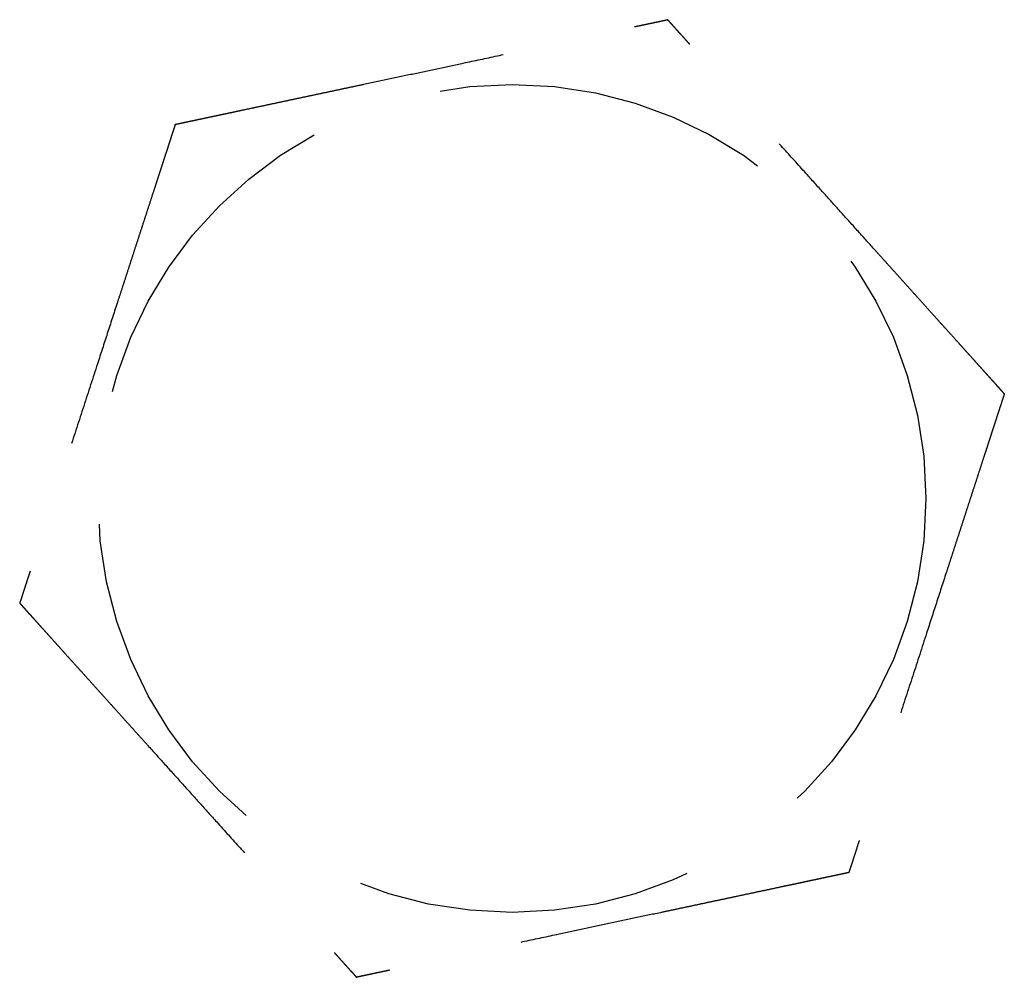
# Model space of a CAD drawing. Header units: millimetres. Extents: x -50096 to 615650, y 194565 to 243945.
# Tile 142 of 256: x 239912 to 239927, y 221488 to 221503. Entities that reach past the tile are written whole.
import ezdxf

# ---------------------------------------------------------------- set-up
doc = ezdxf.new("R2010")
doc.units = ezdxf.units.MM
doc.linetypes.add('ГТО-1 Пунктир', pattern=[7, 5, -2])
doc.layers.add('ГТО-2_Размеры_035', color=2, linetype='Continuous', lineweight=35)
doc.layers.add('ОГОС_Пунктир_025', color=151, linetype='ГТО-1 Пунктир', lineweight=25)

# ---------------------------------------------------------------- blocks, each defined once
blk = doc.blocks.new('ОГСО_Затвор_План')
at = {"layer": 'ОГОС_Пунктир_025'}
blk.add_circle((-1074.17, 57.5), 6.172, dxfattribs=at)
blk.add_circle((-1074.17, 57.5), 6.172, dxfattribs=at)
for points, knots in [([(-1077.923, 64), (-1077.923, 63.999), (-1077.925, 63.997), (-1077.927, 63.992), (-1077.93, 63.988), (-1077.934, 63.982), (-1077.938, 63.974), (-1077.943, 63.965), (-1077.95, 63.954), (-1077.957, 63.94), (-1077.966, 63.925), (-1077.976, 63.909), (-1077.986, 63.891), (-1077.999, 63.869), (-1078.014, 63.843), (-1078.031, 63.813), (-1078.05, 63.78), (-1078.069, 63.747), (-1078.089, 63.712), (-1078.11, 63.676), (-1078.135, 63.632), (-1078.165, 63.581), (-1078.199, 63.522), (-1078.234, 63.461), (-1078.27, 63.399), (-1078.306, 63.336), (-1078.343, 63.272), (-1078.381, 63.206), (-1078.435, 63.112), (-1078.507, 62.989), (-1078.595, 62.835), (-1078.685, 62.68), (-1078.775, 62.524), (-1078.866, 62.367), (-1078.957, 62.208), (-1079.049, 62.049), (-1079.141, 61.89), (-1079.233, 61.73), (-1079.374, 61.487), (-1079.562, 61.16), (-1079.831, 60.695), (-1080.132, 60.173), (-1080.387, 59.732), (-1080.562, 59.428), (-1080.659, 59.261), (-1080.755, 59.094), (-1080.851, 58.929), (-1080.946, 58.765), (-1081.039, 58.602), (-1081.12, 58.462), (-1081.188, 58.344), (-1081.243, 58.249), (-1081.298, 58.155), (-1081.344, 58.075), (-1081.381, 58.01), (-1081.41, 57.96), (-1081.439, 57.91), (-1081.467, 57.862), (-1081.494, 57.815), (-1081.52, 57.77), (-1081.542, 57.732), (-1081.561, 57.699), (-1081.577, 57.671), (-1081.592, 57.646), (-1081.606, 57.621), (-1081.619, 57.599), (-1081.63, 57.579), (-1081.639, 57.563), (-1081.647, 57.55), (-1081.653, 57.539), (-1081.659, 57.528), (-1081.664, 57.52), (-1081.669, 57.512), (-1081.672, 57.507), (-1081.674, 57.504), (-1081.675, 57.501), (-1081.675, 57.501), (-1081.676, 57.5)], [0, 0, 0, 0, 0.004183, 0.008798, 0.014277, 0.021052, 0.029555, 0.040217, 0.053196, 0.068474, 0.085817, 0.104991, 0.125761, 0.147894, 0.180988, 0.216154, 0.253227, 0.292043, 0.332438, 0.374248, 0.417309, 0.483329, 0.551509, 0.621608, 0.693385, 0.766598, 0.841007, 0.916369, 0.992445, 1.16744, 1.344595, 1.523627, 1.704251, 1.886185, 2.069143, 2.252842, 2.436999, 2.621329, 2.805548, 3.279758, 3.752764, 4.418916, 5.086098, 5.279545, 5.472705, 5.665157, 5.856476, 6.046242, 6.23403, 6.419418, 6.531407, 6.641933, 6.750592, 6.856976, 6.916916, 6.975717, 7.033125, 7.088886, 7.142748, 7.194455, 7.243755, 7.276849, 7.308455, 7.338404, 7.366526, 7.392651, 7.41661, 7.433191, 7.448323, 7.461896, 7.473799, 7.483921, 7.492153, 7.498384, 7.502503, 7.504448, 7.505534, 7.505534, 7.505534, 7.505534]), ([(-1077.923, 64), (-1077.923, 63.999), (-1077.925, 63.997), (-1077.927, 63.992), (-1077.93, 63.988), (-1077.934, 63.982), (-1077.938, 63.974), (-1077.943, 63.965), (-1077.95, 63.954), (-1077.957, 63.94), (-1077.966, 63.925), (-1077.976, 63.909), (-1077.986, 63.891), (-1077.999, 63.869), (-1078.014, 63.843), (-1078.031, 63.813), (-1078.05, 63.78), (-1078.069, 63.747), (-1078.089, 63.712), (-1078.11, 63.676), (-1078.135, 63.632), (-1078.165, 63.581), (-1078.199, 63.522), (-1078.234, 63.461), (-1078.27, 63.399), (-1078.306, 63.336), (-1078.343, 63.272), (-1078.381, 63.206), (-1078.435, 63.112), (-1078.507, 62.989), (-1078.595, 62.835), (-1078.685, 62.68), (-1078.775, 62.524), (-1078.866, 62.367), (-1078.957, 62.208), (-1079.049, 62.049), (-1079.141, 61.89), (-1079.233, 61.73), (-1079.374, 61.487), (-1079.562, 61.16), (-1079.831, 60.695), (-1080.132, 60.173), (-1080.387, 59.732), (-1080.562, 59.428), (-1080.659, 59.261), (-1080.755, 59.094), (-1080.851, 58.929), (-1080.946, 58.765), (-1081.039, 58.602), (-1081.12, 58.462), (-1081.188, 58.344), (-1081.243, 58.249), (-1081.298, 58.155), (-1081.344, 58.075), (-1081.381, 58.01), (-1081.41, 57.96), (-1081.439, 57.91), (-1081.467, 57.862), (-1081.494, 57.815), (-1081.52, 57.77), (-1081.542, 57.732), (-1081.561, 57.699), (-1081.577, 57.671), (-1081.592, 57.646), (-1081.606, 57.621), (-1081.619, 57.599), (-1081.63, 57.579), (-1081.639, 57.563), (-1081.647, 57.55), (-1081.653, 57.539), (-1081.659, 57.528), (-1081.664, 57.52), (-1081.669, 57.512), (-1081.672, 57.507), (-1081.674, 57.504), (-1081.675, 57.501), (-1081.675, 57.501), (-1081.676, 57.5)], [0, 0, 0, 0, 0.004183, 0.008798, 0.014277, 0.021052, 0.029555, 0.040217, 0.053196, 0.068474, 0.085817, 0.104991, 0.125761, 0.147894, 0.180988, 0.216154, 0.253227, 0.292043, 0.332438, 0.374248, 0.417309, 0.483329, 0.551509, 0.621608, 0.693385, 0.766598, 0.841007, 0.916369, 0.992445, 1.16744, 1.344595, 1.523627, 1.704251, 1.886185, 2.069143, 2.252842, 2.436999, 2.621329, 2.805548, 3.279758, 3.752764, 4.418916, 5.086098, 5.279545, 5.472705, 5.665157, 5.856476, 6.046242, 6.23403, 6.419418, 6.531407, 6.641933, 6.750592, 6.856976, 6.916916, 6.975717, 7.033125, 7.088886, 7.142748, 7.194455, 7.243755, 7.276849, 7.308455, 7.338404, 7.366526, 7.392651, 7.41661, 7.433191, 7.448323, 7.461896, 7.473799, 7.483921, 7.492153, 7.498384, 7.502503, 7.504448, 7.505534, 7.505534, 7.505534, 7.505534]), ([(-1077.923, 64), (-1077.922, 64), (-1077.919, 64), (-1077.915, 64), (-1077.91, 64), (-1077.905, 64), (-1077.899, 64), (-1077.891, 64), (-1077.881, 64), (-1077.87, 64), (-1077.857, 64), (-1077.842, 64), (-1077.826, 64), (-1077.809, 64), (-1077.79, 64), (-1077.768, 64), (-1077.741, 64), (-1077.71, 64), (-1077.678, 64), (-1077.644, 64), (-1077.609, 64), (-1077.573, 64), (-1077.535, 64), (-1077.49, 64), (-1077.437, 64), (-1077.376, 64), (-1077.313, 64), (-1077.249, 64), (-1077.183, 64), (-1077.117, 64), (-1077.05, 64), (-1076.981, 64), (-1076.881, 64), (-1076.749, 64), (-1076.584, 64), (-1076.417, 64), (-1076.248, 64), (-1076.079, 64), (-1075.909, 64), (-1075.737, 64), (-1075.566, 64), (-1075.394, 64), (-1075.222, 64), (-1074.98, 64), (-1074.669, 64), (-1074.29, 64), (-1073.911, 64), (-1073.485, 64), (-1073.012, 64), (-1072.622, 64), (-1072.363, 64), (-1072.235, 64), (-1072.108, 64), (-1071.981, 64), (-1071.855, 64), (-1071.729, 64), (-1071.605, 64), (-1071.483, 64), (-1071.374, 64), (-1071.28, 64), (-1071.201, 64), (-1071.122, 64), (-1071.045, 64), (-1070.979, 64), (-1070.923, 64), (-1070.877, 64), (-1070.832, 64), (-1070.789, 64), (-1070.747, 64), (-1070.707, 64), (-1070.668, 64), (-1070.634, 64), (-1070.605, 64), (-1070.581, 64), (-1070.558, 64), (-1070.536, 64), (-1070.516, 64), (-1070.498, 64), (-1070.481, 64), (-1070.467, 64), (-1070.455, 64), (-1070.445, 64), (-1070.436, 64), (-1070.429, 64), (-1070.424, 64), (-1070.42, 64), (-1070.418, 64), (-1070.418, 64), (-1070.417, 64)], [0, 0, 0, 0, 0.003645, 0.007566, 0.01204, 0.017343, 0.023752, 0.031543, 0.040993, 0.052264, 0.065302, 0.079955, 0.096068, 0.113488, 0.132062, 0.151634, 0.180994, 0.211959, 0.244418, 0.278261, 0.313376, 0.349653, 0.386981, 0.425249, 0.484863, 0.546213, 0.609126, 0.67343, 0.738954, 0.805525, 0.872972, 0.941123, 1.009805, 1.173351, 1.338694, 1.505627, 1.673942, 1.843431, 2.013887, 2.185103, 2.356869, 2.528979, 2.701226, 2.8734, 3.253796, 3.633187, 4.011942, 4.390425, 4.911078, 5.431731, 5.559867, 5.687803, 5.81535, 5.942319, 6.068521, 6.193767, 6.317868, 6.440634, 6.561877, 6.642693, 6.722516, 6.801133, 6.878331, 6.953896, 7.000474, 7.046161, 7.090798, 7.134226, 7.176284, 7.216813, 7.255653, 7.292644, 7.318036, 7.342284, 7.365288, 7.386943, 7.407149, 7.425803, 7.442802, 7.456039, 7.467883, 7.478242, 7.487027, 7.494147, 7.499513, 7.503033, 7.504638, 7.505536, 7.505536, 7.505536, 7.505536]), ([(-1077.923, 64), (-1077.922, 64), (-1077.919, 64), (-1077.915, 64), (-1077.91, 64), (-1077.905, 64), (-1077.899, 64), (-1077.891, 64), (-1077.881, 64), (-1077.87, 64), (-1077.857, 64), (-1077.842, 64), (-1077.826, 64), (-1077.809, 64), (-1077.79, 64), (-1077.768, 64), (-1077.741, 64), (-1077.71, 64), (-1077.678, 64), (-1077.644, 64), (-1077.609, 64), (-1077.573, 64), (-1077.535, 64), (-1077.49, 64), (-1077.437, 64), (-1077.376, 64), (-1077.313, 64), (-1077.249, 64), (-1077.183, 64), (-1077.117, 64), (-1077.05, 64), (-1076.981, 64), (-1076.881, 64), (-1076.749, 64), (-1076.584, 64), (-1076.417, 64), (-1076.248, 64), (-1076.079, 64), (-1075.909, 64), (-1075.737, 64), (-1075.566, 64), (-1075.394, 64), (-1075.222, 64), (-1074.98, 64), (-1074.669, 64), (-1074.29, 64), (-1073.911, 64), (-1073.485, 64), (-1073.012, 64), (-1072.622, 64), (-1072.363, 64), (-1072.235, 64), (-1072.108, 64), (-1071.981, 64), (-1071.855, 64), (-1071.729, 64), (-1071.605, 64), (-1071.483, 64), (-1071.374, 64), (-1071.28, 64), (-1071.201, 64), (-1071.122, 64), (-1071.045, 64), (-1070.979, 64), (-1070.923, 64), (-1070.877, 64), (-1070.832, 64), (-1070.789, 64), (-1070.747, 64), (-1070.707, 64), (-1070.668, 64), (-1070.634, 64), (-1070.605, 64), (-1070.581, 64), (-1070.558, 64), (-1070.536, 64), (-1070.516, 64), (-1070.498, 64), (-1070.481, 64), (-1070.467, 64), (-1070.455, 64), (-1070.445, 64), (-1070.436, 64), (-1070.429, 64), (-1070.424, 64), (-1070.42, 64), (-1070.418, 64), (-1070.418, 64), (-1070.417, 64)], [0, 0, 0, 0, 0.003645, 0.007566, 0.01204, 0.017343, 0.023752, 0.031543, 0.040993, 0.052264, 0.065302, 0.079955, 0.096068, 0.113488, 0.132062, 0.151634, 0.180994, 0.211959, 0.244418, 0.278261, 0.313376, 0.349653, 0.386981, 0.425249, 0.484863, 0.546213, 0.609126, 0.67343, 0.738954, 0.805525, 0.872972, 0.941123, 1.009805, 1.173351, 1.338694, 1.505627, 1.673942, 1.843431, 2.013887, 2.185103, 2.356869, 2.528979, 2.701226, 2.8734, 3.253796, 3.633187, 4.011942, 4.390425, 4.911078, 5.431731, 5.559867, 5.687803, 5.81535, 5.942319, 6.068521, 6.193767, 6.317868, 6.440634, 6.561877, 6.642693, 6.722516, 6.801133, 6.878331, 6.953896, 7.000474, 7.046161, 7.090798, 7.134226, 7.176284, 7.216813, 7.255653, 7.292644, 7.318036, 7.342284, 7.365288, 7.386943, 7.407149, 7.425803, 7.442802, 7.456039, 7.467883, 7.478242, 7.487027, 7.494147, 7.499513, 7.503033, 7.504638, 7.505536, 7.505536, 7.505536, 7.505536]), ([(-1066.664, 57.5), (-1066.665, 57.501), (-1066.666, 57.504), (-1066.668, 57.507), (-1066.671, 57.511), (-1066.673, 57.516), (-1066.677, 57.521), (-1066.681, 57.528), (-1066.685, 57.536), (-1066.691, 57.546), (-1066.697, 57.557), (-1066.705, 57.57), (-1066.713, 57.584), (-1066.721, 57.599), (-1066.731, 57.615), (-1066.743, 57.636), (-1066.757, 57.661), (-1066.775, 57.692), (-1066.794, 57.725), (-1066.814, 57.759), (-1066.834, 57.794), (-1066.855, 57.831), (-1066.88, 57.873), (-1066.907, 57.921), (-1066.938, 57.974), (-1066.969, 58.028), (-1067.001, 58.084), (-1067.034, 58.141), (-1067.067, 58.198), (-1067.101, 58.257), (-1067.135, 58.316), (-1067.185, 58.402), (-1067.251, 58.517), (-1067.334, 58.66), (-1067.418, 58.805), (-1067.502, 58.95), (-1067.586, 59.097), (-1067.672, 59.245), (-1067.757, 59.393), (-1067.843, 59.542), (-1067.929, 59.691), (-1068.015, 59.84), (-1068.136, 60.049), (-1068.291, 60.318), (-1068.481, 60.647), (-1068.67, 60.975), (-1068.883, 61.344), (-1069.12, 61.753), (-1069.318, 62.096), (-1069.452, 62.329), (-1069.524, 62.454), (-1069.596, 62.578), (-1069.667, 62.701), (-1069.738, 62.823), (-1069.808, 62.945), (-1069.877, 63.064), (-1069.936, 63.167), (-1069.986, 63.253), (-1070.026, 63.322), (-1070.065, 63.39), (-1070.103, 63.457), (-1070.137, 63.514), (-1070.165, 63.563), (-1070.187, 63.602), (-1070.21, 63.641), (-1070.231, 63.678), (-1070.252, 63.715), (-1070.273, 63.75), (-1070.292, 63.783), (-1070.31, 63.814), (-1070.325, 63.841), (-1070.339, 63.865), (-1070.352, 63.888), (-1070.364, 63.909), (-1070.376, 63.928), (-1070.385, 63.944), (-1070.392, 63.957), (-1070.398, 63.967), (-1070.403, 63.976), (-1070.408, 63.984), (-1070.411, 63.99), (-1070.414, 63.995), (-1070.416, 63.998), (-1070.417, 63.999), (-1070.417, 64), (-1070.417, 64)], [0, 0, 0, 0, 0.003647, 0.00757, 0.012046, 0.017351, 0.023761, 0.031553, 0.041004, 0.052275, 0.065312, 0.079964, 0.096076, 0.113495, 0.132067, 0.151638, 0.185325, 0.221088, 0.258762, 0.298181, 0.33918, 0.381592, 0.425253, 0.48487, 0.546221, 0.609136, 0.673441, 0.738966, 0.805539, 0.872987, 0.941139, 1.009822, 1.173367, 1.33871, 1.505642, 1.673957, 1.843445, 2.013901, 2.185115, 2.356881, 2.528991, 2.701236, 2.87341, 3.253801, 3.633189, 4.01194, 4.390419, 4.911076, 5.431733, 5.575876, 5.719736, 5.863044, 6.005531, 6.146927, 6.286964, 6.425373, 6.561883, 6.642701, 6.722526, 6.801145, 6.878344, 6.95391, 7.000486, 7.046172, 7.090808, 7.134234, 7.176291, 7.216819, 7.255659, 7.292649, 7.322166, 7.350103, 7.376299, 7.400591, 7.422816, 7.442813, 7.456049, 7.467891, 7.478249, 7.487032, 7.49415, 7.499512, 7.503029, 7.504631, 7.505526, 7.505526, 7.505526, 7.505526]), ([(-1066.664, 57.5), (-1066.665, 57.501), (-1066.666, 57.504), (-1066.668, 57.507), (-1066.671, 57.511), (-1066.673, 57.516), (-1066.677, 57.521), (-1066.681, 57.528), (-1066.685, 57.536), (-1066.691, 57.546), (-1066.697, 57.557), (-1066.705, 57.57), (-1066.713, 57.584), (-1066.721, 57.599), (-1066.731, 57.615), (-1066.743, 57.636), (-1066.757, 57.661), (-1066.775, 57.692), (-1066.794, 57.725), (-1066.814, 57.759), (-1066.834, 57.794), (-1066.855, 57.831), (-1066.88, 57.873), (-1066.907, 57.921), (-1066.938, 57.974), (-1066.969, 58.028), (-1067.001, 58.084), (-1067.034, 58.141), (-1067.067, 58.198), (-1067.101, 58.257), (-1067.135, 58.316), (-1067.185, 58.402), (-1067.251, 58.517), (-1067.334, 58.66), (-1067.418, 58.805), (-1067.502, 58.95), (-1067.586, 59.097), (-1067.672, 59.245), (-1067.757, 59.393), (-1067.843, 59.542), (-1067.929, 59.691), (-1068.015, 59.84), (-1068.136, 60.049), (-1068.291, 60.318), (-1068.481, 60.647), (-1068.67, 60.975), (-1068.883, 61.344), (-1069.12, 61.753), (-1069.318, 62.096), (-1069.452, 62.329), (-1069.524, 62.454), (-1069.596, 62.578), (-1069.667, 62.701), (-1069.738, 62.823), (-1069.808, 62.945), (-1069.877, 63.064), (-1069.936, 63.167), (-1069.986, 63.253), (-1070.026, 63.322), (-1070.065, 63.39), (-1070.103, 63.457), (-1070.137, 63.514), (-1070.165, 63.563), (-1070.187, 63.602), (-1070.21, 63.641), (-1070.231, 63.678), (-1070.252, 63.715), (-1070.273, 63.75), (-1070.292, 63.783), (-1070.31, 63.814), (-1070.325, 63.841), (-1070.339, 63.865), (-1070.352, 63.888), (-1070.364, 63.909), (-1070.376, 63.928), (-1070.385, 63.944), (-1070.392, 63.957), (-1070.398, 63.967), (-1070.403, 63.976), (-1070.408, 63.984), (-1070.411, 63.99), (-1070.414, 63.995), (-1070.416, 63.998), (-1070.417, 63.999), (-1070.417, 64), (-1070.417, 64)], [0, 0, 0, 0, 0.003647, 0.00757, 0.012046, 0.017351, 0.023761, 0.031553, 0.041004, 0.052275, 0.065312, 0.079964, 0.096076, 0.113495, 0.132067, 0.151638, 0.185325, 0.221088, 0.258762, 0.298181, 0.33918, 0.381592, 0.425253, 0.48487, 0.546221, 0.609136, 0.673441, 0.738966, 0.805539, 0.872987, 0.941139, 1.009822, 1.173367, 1.33871, 1.505642, 1.673957, 1.843445, 2.013901, 2.185115, 2.356881, 2.528991, 2.701236, 2.87341, 3.253801, 3.633189, 4.01194, 4.390419, 4.911076, 5.431733, 5.575876, 5.719736, 5.863044, 6.005531, 6.146927, 6.286964, 6.425373, 6.561883, 6.642701, 6.722526, 6.801145, 6.878344, 6.95391, 7.000486, 7.046172, 7.090808, 7.134234, 7.176291, 7.216819, 7.255659, 7.292649, 7.322166, 7.350103, 7.376299, 7.400591, 7.422816, 7.442813, 7.456049, 7.467891, 7.478249, 7.487032, 7.49415, 7.499512, 7.503029, 7.504631, 7.505526, 7.505526, 7.505526, 7.505526]), ([(-1081.676, 57.5), (-1081.675, 57.499), (-1081.674, 57.497), (-1081.672, 57.494), (-1081.669, 57.49), (-1081.667, 57.485), (-1081.663, 57.479), (-1081.659, 57.473), (-1081.655, 57.464), (-1081.649, 57.455), (-1081.643, 57.443), (-1081.635, 57.431), (-1081.627, 57.417), (-1081.619, 57.402), (-1081.609, 57.386), (-1081.597, 57.365), (-1081.583, 57.339), (-1081.565, 57.308), (-1081.546, 57.276), (-1081.526, 57.242), (-1081.506, 57.206), (-1081.485, 57.169), (-1081.46, 57.127), (-1081.433, 57.08), (-1081.402, 57.027), (-1081.371, 56.972), (-1081.339, 56.917), (-1081.306, 56.86), (-1081.273, 56.802), (-1081.239, 56.744), (-1081.205, 56.685), (-1081.155, 56.598), (-1081.089, 56.484), (-1081.006, 56.34), (-1080.922, 56.196), (-1080.838, 56.05), (-1080.754, 55.904), (-1080.668, 55.756), (-1080.583, 55.608), (-1080.497, 55.459), (-1080.411, 55.31), (-1080.325, 55.161), (-1080.204, 54.952), (-1080.049, 54.683), (-1079.859, 54.354), (-1079.67, 54.026), (-1079.457, 53.657), (-1079.22, 53.247), (-1079.022, 52.905), (-1078.888, 52.672), (-1078.816, 52.547), (-1078.744, 52.423), (-1078.673, 52.3), (-1078.602, 52.177), (-1078.532, 52.056), (-1078.463, 51.936), (-1078.404, 51.834), (-1078.354, 51.748), (-1078.314, 51.679), (-1078.275, 51.611), (-1078.237, 51.544), (-1078.203, 51.486), (-1078.175, 51.438), (-1078.153, 51.398), (-1078.13, 51.36), (-1078.109, 51.322), (-1078.088, 51.286), (-1078.067, 51.251), (-1078.048, 51.217), (-1078.03, 51.187), (-1078.015, 51.16), (-1078.001, 51.135), (-1077.988, 51.113), (-1077.976, 51.092), (-1077.964, 51.073), (-1077.955, 51.057), (-1077.948, 51.044), (-1077.942, 51.033), (-1077.937, 51.024), (-1077.932, 51.017), (-1077.929, 51.011), (-1077.926, 51.006), (-1077.924, 51.003), (-1077.923, 51.001), (-1077.923, 51.001), (-1077.923, 51)], [0, 0, 0, 0, 0.003646, 0.007569, 0.012045, 0.01735, 0.02376, 0.031553, 0.041004, 0.052275, 0.065314, 0.079968, 0.096081, 0.113501, 0.132074, 0.151646, 0.185331, 0.221092, 0.258763, 0.298179, 0.339174, 0.381583, 0.42524, 0.484855, 0.546205, 0.609119, 0.673425, 0.73895, 0.805523, 0.872972, 0.941125, 1.009809, 1.173357, 1.338702, 1.505636, 1.673952, 1.843442, 2.013898, 2.185113, 2.356879, 2.528989, 2.701235, 2.87341, 3.253803, 3.633193, 4.011945, 4.390427, 4.91108, 5.431733, 5.575876, 5.719737, 5.863045, 6.005532, 6.146929, 6.286966, 6.425374, 6.561883, 6.642698, 6.72252, 6.801136, 6.878333, 6.953897, 7.000475, 7.046163, 7.0908, 7.134229, 7.176287, 7.216817, 7.255658, 7.292649, 7.322166, 7.350103, 7.376298, 7.40059, 7.422815, 7.442813, 7.45605, 7.467893, 7.478252, 7.487037, 7.494156, 7.499519, 7.503037, 7.504639, 7.505534, 7.505534, 7.505534, 7.505534]), ([(-1081.676, 57.5), (-1081.675, 57.499), (-1081.674, 57.497), (-1081.672, 57.494), (-1081.669, 57.49), (-1081.667, 57.485), (-1081.663, 57.479), (-1081.659, 57.473), (-1081.655, 57.464), (-1081.649, 57.455), (-1081.643, 57.443), (-1081.635, 57.431), (-1081.627, 57.417), (-1081.619, 57.402), (-1081.609, 57.386), (-1081.597, 57.365), (-1081.583, 57.339), (-1081.565, 57.308), (-1081.546, 57.276), (-1081.526, 57.242), (-1081.506, 57.206), (-1081.485, 57.169), (-1081.46, 57.127), (-1081.433, 57.08), (-1081.402, 57.027), (-1081.371, 56.972), (-1081.339, 56.917), (-1081.306, 56.86), (-1081.273, 56.802), (-1081.239, 56.744), (-1081.205, 56.685), (-1081.155, 56.598), (-1081.089, 56.484), (-1081.006, 56.34), (-1080.922, 56.196), (-1080.838, 56.05), (-1080.754, 55.904), (-1080.668, 55.756), (-1080.583, 55.608), (-1080.497, 55.459), (-1080.411, 55.31), (-1080.325, 55.161), (-1080.204, 54.952), (-1080.049, 54.683), (-1079.859, 54.354), (-1079.67, 54.026), (-1079.457, 53.657), (-1079.22, 53.247), (-1079.022, 52.905), (-1078.888, 52.672), (-1078.816, 52.547), (-1078.744, 52.423), (-1078.673, 52.3), (-1078.602, 52.177), (-1078.532, 52.056), (-1078.463, 51.936), (-1078.404, 51.834), (-1078.354, 51.748), (-1078.314, 51.679), (-1078.275, 51.611), (-1078.237, 51.544), (-1078.203, 51.486), (-1078.175, 51.438), (-1078.153, 51.398), (-1078.13, 51.36), (-1078.109, 51.322), (-1078.088, 51.286), (-1078.067, 51.251), (-1078.048, 51.217), (-1078.03, 51.187), (-1078.015, 51.16), (-1078.001, 51.135), (-1077.988, 51.113), (-1077.976, 51.092), (-1077.964, 51.073), (-1077.955, 51.057), (-1077.948, 51.044), (-1077.942, 51.033), (-1077.937, 51.024), (-1077.932, 51.017), (-1077.929, 51.011), (-1077.926, 51.006), (-1077.924, 51.003), (-1077.923, 51.001), (-1077.923, 51.001), (-1077.923, 51)], [0, 0, 0, 0, 0.003646, 0.007569, 0.012045, 0.01735, 0.02376, 0.031553, 0.041004, 0.052275, 0.065314, 0.079968, 0.096081, 0.113501, 0.132074, 0.151646, 0.185331, 0.221092, 0.258763, 0.298179, 0.339174, 0.381583, 0.42524, 0.484855, 0.546205, 0.609119, 0.673425, 0.73895, 0.805523, 0.872972, 0.941125, 1.009809, 1.173357, 1.338702, 1.505636, 1.673952, 1.843442, 2.013898, 2.185113, 2.356879, 2.528989, 2.701235, 2.87341, 3.253803, 3.633193, 4.011945, 4.390427, 4.91108, 5.431733, 5.575876, 5.719737, 5.863045, 6.005532, 6.146929, 6.286966, 6.425374, 6.561883, 6.642698, 6.72252, 6.801136, 6.878333, 6.953897, 7.000475, 7.046163, 7.0908, 7.134229, 7.176287, 7.216817, 7.255658, 7.292649, 7.322166, 7.350103, 7.376298, 7.40059, 7.422815, 7.442813, 7.45605, 7.467893, 7.478252, 7.487037, 7.494156, 7.499519, 7.503037, 7.504639, 7.505534, 7.505534, 7.505534, 7.505534]), ([(-1066.664, 57.5), (-1066.665, 57.499), (-1066.667, 57.497), (-1066.669, 57.492), (-1066.672, 57.488), (-1066.675, 57.482), (-1066.68, 57.474), (-1066.685, 57.465), (-1066.691, 57.454), (-1066.699, 57.44), (-1066.708, 57.425), (-1066.717, 57.409), (-1066.728, 57.391), (-1066.74, 57.369), (-1066.755, 57.343), (-1066.773, 57.313), (-1066.791, 57.281), (-1066.811, 57.247), (-1066.831, 57.212), (-1066.852, 57.176), (-1066.877, 57.132), (-1066.906, 57.081), (-1066.941, 57.022), (-1066.976, 56.961), (-1067.011, 56.899), (-1067.048, 56.836), (-1067.085, 56.772), (-1067.123, 56.706), (-1067.177, 56.612), (-1067.249, 56.489), (-1067.337, 56.335), (-1067.427, 56.18), (-1067.517, 56.024), (-1067.608, 55.867), (-1067.699, 55.708), (-1067.791, 55.549), (-1067.883, 55.39), (-1067.975, 55.23), (-1068.116, 54.987), (-1068.304, 54.66), (-1068.573, 54.195), (-1068.874, 53.673), (-1069.129, 53.232), (-1069.304, 52.928), (-1069.401, 52.761), (-1069.497, 52.594), (-1069.592, 52.429), (-1069.687, 52.265), (-1069.781, 52.102), (-1069.862, 51.962), (-1069.93, 51.844), (-1069.985, 51.749), (-1070.039, 51.655), (-1070.085, 51.575), (-1070.123, 51.51), (-1070.152, 51.46), (-1070.181, 51.41), (-1070.209, 51.362), (-1070.235, 51.315), (-1070.261, 51.27), (-1070.284, 51.232), (-1070.303, 51.199), (-1070.318, 51.171), (-1070.333, 51.146), (-1070.347, 51.121), (-1070.36, 51.099), (-1070.372, 51.079), (-1070.381, 51.063), (-1070.388, 51.05), (-1070.395, 51.039), (-1070.401, 51.028), (-1070.406, 51.02), (-1070.41, 51.012), (-1070.413, 51.007), (-1070.415, 51.004), (-1070.417, 51.002), (-1070.417, 51.001), (-1070.417, 51)], [0, 0, 0, 0, 0.004181, 0.008795, 0.014272, 0.021046, 0.029547, 0.040209, 0.053189, 0.068468, 0.085812, 0.104988, 0.12576, 0.147894, 0.180989, 0.216156, 0.253229, 0.292045, 0.332439, 0.374249, 0.417309, 0.483329, 0.551508, 0.621607, 0.693384, 0.766597, 0.841006, 0.916369, 0.992445, 1.16744, 1.344596, 1.523628, 1.704252, 1.886185, 2.069144, 2.252843, 2.436999, 2.621329, 2.805548, 3.279761, 3.75277, 4.418914, 5.08609, 5.279541, 5.472705, 5.66516, 5.856483, 6.046251, 6.234041, 6.419431, 6.531414, 6.641935, 6.750588, 6.856968, 6.91691, 6.975712, 7.033121, 7.088884, 7.142746, 7.194455, 7.243755, 7.276848, 7.308454, 7.338403, 7.366525, 7.392651, 7.41661, 7.433192, 7.448325, 7.461899, 7.473803, 7.483926, 7.492157, 7.498387, 7.502503, 7.504445, 7.505526, 7.505526, 7.505526, 7.505526]), ([(-1066.664, 57.5), (-1066.665, 57.499), (-1066.667, 57.497), (-1066.669, 57.492), (-1066.672, 57.488), (-1066.675, 57.482), (-1066.68, 57.474), (-1066.685, 57.465), (-1066.691, 57.454), (-1066.699, 57.44), (-1066.708, 57.425), (-1066.717, 57.409), (-1066.728, 57.391), (-1066.74, 57.369), (-1066.755, 57.343), (-1066.773, 57.313), (-1066.791, 57.281), (-1066.811, 57.247), (-1066.831, 57.212), (-1066.852, 57.176), (-1066.877, 57.132), (-1066.906, 57.081), (-1066.941, 57.022), (-1066.976, 56.961), (-1067.011, 56.899), (-1067.048, 56.836), (-1067.085, 56.772), (-1067.123, 56.706), (-1067.177, 56.612), (-1067.249, 56.489), (-1067.337, 56.335), (-1067.427, 56.18), (-1067.517, 56.024), (-1067.608, 55.867), (-1067.699, 55.708), (-1067.791, 55.549), (-1067.883, 55.39), (-1067.975, 55.23), (-1068.116, 54.987), (-1068.304, 54.66), (-1068.573, 54.195), (-1068.874, 53.673), (-1069.129, 53.232), (-1069.304, 52.928), (-1069.401, 52.761), (-1069.497, 52.594), (-1069.592, 52.429), (-1069.687, 52.265), (-1069.781, 52.102), (-1069.862, 51.962), (-1069.93, 51.844), (-1069.985, 51.749), (-1070.039, 51.655), (-1070.085, 51.575), (-1070.123, 51.51), (-1070.152, 51.46), (-1070.181, 51.41), (-1070.209, 51.362), (-1070.235, 51.315), (-1070.261, 51.27), (-1070.284, 51.232), (-1070.303, 51.199), (-1070.318, 51.171), (-1070.333, 51.146), (-1070.347, 51.121), (-1070.36, 51.099), (-1070.372, 51.079), (-1070.381, 51.063), (-1070.388, 51.05), (-1070.395, 51.039), (-1070.401, 51.028), (-1070.406, 51.02), (-1070.41, 51.012), (-1070.413, 51.007), (-1070.415, 51.004), (-1070.417, 51.002), (-1070.417, 51.001), (-1070.417, 51)], [0, 0, 0, 0, 0.004181, 0.008795, 0.014272, 0.021046, 0.029547, 0.040209, 0.053189, 0.068468, 0.085812, 0.104988, 0.12576, 0.147894, 0.180989, 0.216156, 0.253229, 0.292045, 0.332439, 0.374249, 0.417309, 0.483329, 0.551508, 0.621607, 0.693384, 0.766597, 0.841006, 0.916369, 0.992445, 1.16744, 1.344596, 1.523628, 1.704252, 1.886185, 2.069144, 2.252843, 2.436999, 2.621329, 2.805548, 3.279761, 3.75277, 4.418914, 5.08609, 5.279541, 5.472705, 5.66516, 5.856483, 6.046251, 6.234041, 6.419431, 6.531414, 6.641935, 6.750588, 6.856968, 6.91691, 6.975712, 7.033121, 7.088884, 7.142746, 7.194455, 7.243755, 7.276848, 7.308454, 7.338403, 7.366525, 7.392651, 7.41661, 7.433192, 7.448325, 7.461899, 7.473803, 7.483926, 7.492157, 7.498387, 7.502503, 7.504445, 7.505526, 7.505526, 7.505526, 7.505526]), ([(-1070.417, 51), (-1070.418, 51), (-1070.421, 51), (-1070.425, 51), (-1070.43, 51), (-1070.435, 51), (-1070.441, 51), (-1070.449, 51), (-1070.459, 51), (-1070.47, 51), (-1070.483, 51), (-1070.498, 51), (-1070.514, 51), (-1070.531, 51), (-1070.55, 51), (-1070.572, 51), (-1070.599, 51), (-1070.63, 51), (-1070.662, 51), (-1070.696, 51), (-1070.731, 51), (-1070.767, 51), (-1070.805, 51), (-1070.85, 51), (-1070.903, 51), (-1070.964, 51), (-1071.027, 51), (-1071.091, 51), (-1071.157, 51), (-1071.223, 51), (-1071.29, 51), (-1071.359, 51), (-1071.459, 51), (-1071.591, 51), (-1071.756, 51), (-1071.923, 51), (-1072.092, 51), (-1072.261, 51), (-1072.431, 51), (-1072.603, 51), (-1072.774, 51), (-1072.946, 51), (-1073.118, 51), (-1073.36, 51), (-1073.671, 51), (-1074.05, 51), (-1074.429, 51), (-1074.855, 51), (-1075.328, 51), (-1075.718, 51), (-1075.977, 51), (-1076.105, 51), (-1076.232, 51), (-1076.359, 51), (-1076.485, 51), (-1076.611, 51), (-1076.735, 51), (-1076.857, 51), (-1076.966, 51), (-1077.06, 51), (-1077.139, 51), (-1077.218, 51), (-1077.295, 51), (-1077.361, 51), (-1077.417, 51), (-1077.463, 51), (-1077.508, 51), (-1077.551, 51), (-1077.593, 51), (-1077.633, 51), (-1077.672, 51), (-1077.706, 51), (-1077.735, 51), (-1077.759, 51), (-1077.782, 51), (-1077.804, 51), (-1077.824, 51), (-1077.842, 51), (-1077.859, 51), (-1077.873, 51), (-1077.885, 51), (-1077.895, 51), (-1077.904, 51), (-1077.911, 51), (-1077.916, 51), (-1077.92, 51), (-1077.922, 51), (-1077.922, 51), (-1077.923, 51)], [0, 0, 0, 0, 0.003647, 0.007571, 0.012047, 0.017353, 0.023764, 0.031557, 0.041008, 0.052279, 0.065318, 0.079971, 0.096085, 0.113504, 0.132077, 0.151649, 0.181007, 0.21197, 0.244428, 0.278268, 0.313382, 0.349657, 0.386983, 0.425249, 0.484864, 0.546215, 0.609129, 0.673435, 0.73896, 0.805534, 0.872982, 0.941135, 1.00982, 1.173367, 1.338711, 1.505645, 1.67396, 1.843449, 2.013905, 2.18512, 2.356886, 2.528996, 2.701241, 2.873415, 3.253806, 3.633194, 4.011945, 4.390425, 4.911085, 5.431746, 5.559882, 5.687818, 5.815365, 5.942334, 6.068536, 6.193782, 6.317882, 6.440649, 6.561892, 6.642708, 6.722531, 6.801149, 6.878346, 6.953911, 7.000488, 7.046175, 7.090812, 7.13424, 7.176298, 7.216827, 7.255667, 7.292659, 7.318051, 7.342301, 7.365304, 7.38696, 7.407166, 7.425819, 7.442817, 7.456052, 7.467893, 7.47825, 7.487032, 7.49415, 7.499514, 7.503033, 7.504638, 7.505536, 7.505536, 7.505536, 7.505536]), ([(-1070.417, 51), (-1070.418, 51), (-1070.421, 51), (-1070.425, 51), (-1070.43, 51), (-1070.435, 51), (-1070.441, 51), (-1070.449, 51), (-1070.459, 51), (-1070.47, 51), (-1070.483, 51), (-1070.498, 51), (-1070.514, 51), (-1070.531, 51), (-1070.55, 51), (-1070.572, 51), (-1070.599, 51), (-1070.63, 51), (-1070.662, 51), (-1070.696, 51), (-1070.731, 51), (-1070.767, 51), (-1070.805, 51), (-1070.85, 51), (-1070.903, 51), (-1070.964, 51), (-1071.027, 51), (-1071.091, 51), (-1071.157, 51), (-1071.223, 51), (-1071.29, 51), (-1071.359, 51), (-1071.459, 51), (-1071.591, 51), (-1071.756, 51), (-1071.923, 51), (-1072.092, 51), (-1072.261, 51), (-1072.431, 51), (-1072.603, 51), (-1072.774, 51), (-1072.946, 51), (-1073.118, 51), (-1073.36, 51), (-1073.671, 51), (-1074.05, 51), (-1074.429, 51), (-1074.855, 51), (-1075.328, 51), (-1075.718, 51), (-1075.977, 51), (-1076.105, 51), (-1076.232, 51), (-1076.359, 51), (-1076.485, 51), (-1076.611, 51), (-1076.735, 51), (-1076.857, 51), (-1076.966, 51), (-1077.06, 51), (-1077.139, 51), (-1077.218, 51), (-1077.295, 51), (-1077.361, 51), (-1077.417, 51), (-1077.463, 51), (-1077.508, 51), (-1077.551, 51), (-1077.593, 51), (-1077.633, 51), (-1077.672, 51), (-1077.706, 51), (-1077.735, 51), (-1077.759, 51), (-1077.782, 51), (-1077.804, 51), (-1077.824, 51), (-1077.842, 51), (-1077.859, 51), (-1077.873, 51), (-1077.885, 51), (-1077.895, 51), (-1077.904, 51), (-1077.911, 51), (-1077.916, 51), (-1077.92, 51), (-1077.922, 51), (-1077.922, 51), (-1077.923, 51)], [0, 0, 0, 0, 0.003647, 0.007571, 0.012047, 0.017353, 0.023764, 0.031557, 0.041008, 0.052279, 0.065318, 0.079971, 0.096085, 0.113504, 0.132077, 0.151649, 0.181007, 0.21197, 0.244428, 0.278268, 0.313382, 0.349657, 0.386983, 0.425249, 0.484864, 0.546215, 0.609129, 0.673435, 0.73896, 0.805534, 0.872982, 0.941135, 1.00982, 1.173367, 1.338711, 1.505645, 1.67396, 1.843449, 2.013905, 2.18512, 2.356886, 2.528996, 2.701241, 2.873415, 3.253806, 3.633194, 4.011945, 4.390425, 4.911085, 5.431746, 5.559882, 5.687818, 5.815365, 5.942334, 6.068536, 6.193782, 6.317882, 6.440649, 6.561892, 6.642708, 6.722531, 6.801149, 6.878346, 6.953911, 7.000488, 7.046175, 7.090812, 7.13424, 7.176298, 7.216827, 7.255667, 7.292659, 7.318051, 7.342301, 7.365304, 7.38696, 7.407166, 7.425819, 7.442817, 7.456052, 7.467893, 7.47825, 7.487032, 7.49415, 7.499514, 7.503033, 7.504638, 7.505536, 7.505536, 7.505536, 7.505536])]:
    blk.add_open_spline(points, degree=3, knots=knots, dxfattribs=at)
blk = doc.blocks.new('A$C1AA538EC')
at = {"layer": 'ГТО-2_Размеры_035', "rotation": 11.99999999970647}
blk.add_blockref('ОГСО_Затвор_План', (6013.364, -11100.071), dxfattribs=at)

msp = doc.modelspace()

# ---------------------------------------------------------------- block references
at = {"layer": 'ГТО-2_Размеры_035'}
msp.add_blockref('A$C1AA538EC', (234968.45, 232762.782), dxfattribs=at)

doc.saveas('drawing.dxf')
